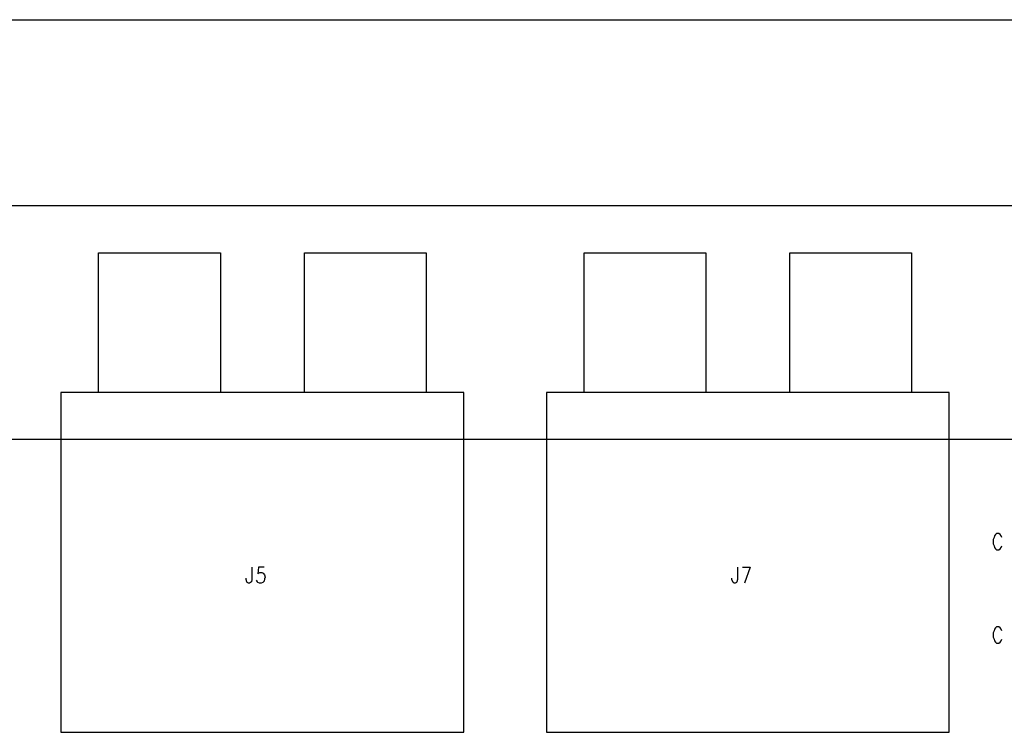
# Model space of a CAD drawing. Extents: x 11.9 to 28.1, y 10.8 to 21.2.
# Tile 23 of 33: x 17 to 19.7, y 19.3 to 21.2. Entities that reach past the tile are written whole.
import ezdxf

# ---------------------------------------------------------------- set-up
doc = ezdxf.new("R2010")
doc.units = 0
doc.header["$MEASUREMENT"] = 0
doc.layers.add('LAYNR1', color=2, linetype='Continuous')

msp = doc.modelspace()

# ---------------------------------------------------------------- linework, layer by layer
at = {"layer": 'LAYNR1'}
for points in [[(11.892, 21.199), (28.093, 21.199)], [(22.157, 20.701), (12.858, 20.701)], [(17.244, 20.201), (17.244, 20.575), (17.57, 20.575), (17.57, 20.201)], [(17.795, 20.201), (17.795, 20.575), (18.121, 20.575), (18.121, 20.201)], [(18.544, 20.201), (18.544, 20.575), (18.87, 20.575), (18.87, 20.201)], [(19.095, 20.201), (19.095, 20.575), (19.421, 20.575), (19.421, 20.201)], [(17.143, 19.291), (18.222, 19.291), (18.222, 20.201)], [(18.222, 20.201), (17.143, 20.201)], [(17.143, 20.201), (17.143, 19.291)], [(18.222, 20.201), (17.143, 20.201)], [(17.143, 20.201), (17.143, 19.968)], [(18.222, 19.964), (18.222, 20.201)], [(18.443, 19.291), (19.522, 19.291), (19.522, 20.201)], [(19.522, 20.201), (18.443, 20.201)], [(18.443, 20.201), (18.443, 19.291)], [(19.522, 20.201), (18.443, 20.201)], [(18.443, 20.201), (18.443, 19.968)], [(19.522, 19.964), (19.522, 20.201)], [(12.858, 20.076), (22.157, 20.076)], [(19.663, 19.813), (19.661, 19.817), (19.658, 19.821), (19.655, 19.823), (19.649, 19.823), (19.646, 19.821), (19.643, 19.817), (19.642, 19.813), (19.64, 19.807), (19.64, 19.796), (19.642, 19.79), (19.643, 19.786), (19.646, 19.782), (19.649, 19.78), (19.655, 19.78), (19.658, 19.782), (19.661, 19.786), (19.663, 19.79)], [(17.143, 19.748), (17.143, 19.291), (18.222, 19.291), (18.222, 19.492)], [(17.654, 19.733), (17.654, 19.7), (17.653, 19.694), (17.651, 19.692), (17.648, 19.69), (17.645, 19.69), (17.642, 19.692), (17.641, 19.694), (17.639, 19.7), (17.639, 19.704)], [(17.687, 19.733), (17.672, 19.733), (17.67, 19.715), (17.672, 19.717), (17.676, 19.719), (17.681, 19.719), (17.685, 19.717), (17.688, 19.713), (17.69, 19.706), (17.688, 19.702), (17.687, 19.696), (17.684, 19.692), (17.679, 19.69), (17.675, 19.69), (17.67, 19.692), (17.669, 19.694), (17.667, 19.698)], [(18.222, 19.586), (18.222, 19.748)], [(18.443, 19.748), (18.443, 19.291), (19.522, 19.291), (19.522, 19.492)], [(18.955, 19.733), (18.955, 19.7), (18.953, 19.694), (18.952, 19.692), (18.949, 19.69), (18.946, 19.69), (18.943, 19.692)], [(18.968, 19.733), (18.989, 19.733)], [(18.989, 19.733), (18.974, 19.69)], [(19.522, 19.586), (19.522, 19.748)], [(18.943, 19.692), (18.942, 19.694), (18.94, 19.7), (18.94, 19.704)], [(19.663, 19.563), (19.661, 19.567), (19.658, 19.571), (19.655, 19.573), (19.649, 19.573), (19.646, 19.571), (19.643, 19.567), (19.642, 19.563), (19.64, 19.557), (19.64, 19.546), (19.642, 19.54), (19.643, 19.536), (19.646, 19.532), (19.649, 19.53), (19.655, 19.53), (19.658, 19.532), (19.661, 19.536), (19.663, 19.54)]]:
    msp.add_lwpolyline(points, dxfattribs=at)

doc.saveas('drawing.dxf')
